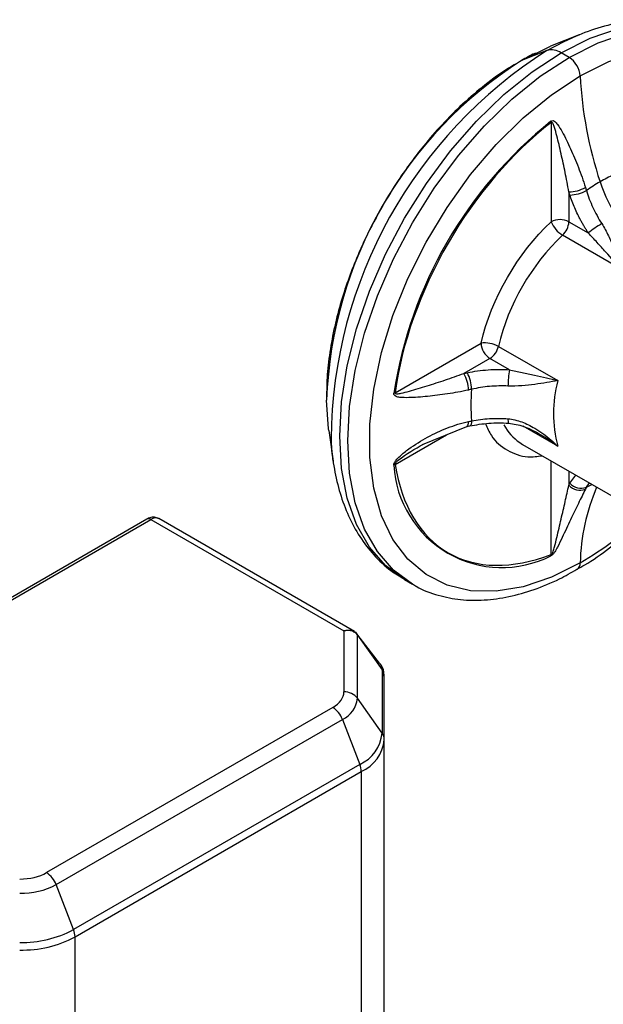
# Model space of a CAD drawing. Header units: millimetres. Extents: x 19 to 819, y 19 to 629.
# Tile 29 of 70: x 62 to 90, y 518 to 565. Entities that reach past the tile are written whole.
import ezdxf

# ---------------------------------------------------------------- set-up
doc = ezdxf.new("R2010")
doc.units = ezdxf.units.MM
doc.header["$LTSCALE"] = 3

msp = doc.modelspace()

# ---------------------------------------------------------------- linework, layer by layer
for p, q in [((87.2373, 563.7666), (88.0577, 564.2027)), ((88.7859, 564.5262), (87.4113, 563.9726)), ((87.2373, 563.7666), (86.0159, 563.2882)), ((88.3013, 563.439), (87.9191, 563.6596)), ((87.4401, 560.3183), (87.4401, 555.565)), ((88.2886, 556.9999), (88.2886, 555.565)), ((88.3372, 556.8471), (88.2886, 556.9999)), ((88.2886, 555.565), (89.22, 555.0274)), ((90.8335, 553.2813), (87.9888, 554.9235)), ((79.9667, 547.374), (84.083, 549.7502)), ((84.9129, 549.5958), (87.7576, 547.9536)), ((84.5072, 549.0154), (83.2646, 548.2981)), ((85.4385, 548.4778), (84.5072, 549.0154)), ((83.2646, 548.2981), (83.4212, 548.3324)), ((81.272, 544.9011), (83.3948, 545.7527)), ((83.3948, 545.7527), (83.5475, 545.7861)), ((87.7576, 544.8114), (86.0988, 545.769)), ((76.7875, 545.5697), (76.9955, 544.1024)), ((79.9667, 543.9445), (82.4248, 545.3635)), ((85.9356, 544.9855), (86.0683, 544.9024)), ((86.0683, 544.9024), (91.3716, 541.8409)), ((87.4401, 539.6288), (87.4401, 544.1105)), ((88.2886, 543.6207), (88.2886, 542.9472)), ((88.3372, 543.0439), (88.6251, 543.4264)), ((88.2886, 542.9472), (88.3372, 543.0439)), ((89.1284, 542.8524), (89.2745, 543.0515)), ((68.0807, 541.3246), (47.4798, 529.432)), ((47.6673, 529.4134), (68.2681, 541.306)), ((68.2681, 541.306), (77.5131, 535.9691)), ((78.0159, 535.9324), (68.6431, 541.3432)), ((80.4197, 538.4208), (80.8019, 538.2001)), ((77.5131, 535.9691), (77.5131, 533.0418)), ((79.2237, 534.4231), (78.139, 535.8236)), ((78.1626, 532.7356), (78.1626, 535.7664)), ((78.1626, 535.7664), (79.3456, 534.0933)), ((79.3456, 534.0933), (79.3456, 531.0625)), ((79.4461, 530.7563), (79.4461, 533.7871)), ((79.3456, 531.0625), (78.1626, 532.7356)), ((76.9809, 532.3001), (63.2677, 524.3837)), ((63.727, 523.8123), (77.4402, 531.7288)), ((77.4402, 531.7288), (78.2767, 529.5728)), ((79.4461, 516.8131), (79.4461, 530.7563)), ((78.2767, 529.5728), (64.5635, 521.6563)), ((64.6345, 521.3091), (78.3477, 529.2255)), ((78.3477, 529.2255), (78.3477, 515.2823)), ((64.5635, 521.6563), (63.727, 523.8123)), ((64.6345, 507.3659), (64.6345, 521.3091))]:
    msp.add_line(p, q)
at = {"flags": 128}
for points in [[(87.9191, 563.6596), (89.3036, 564.354), (90.6643, 564.827), (91.9781, 565.0705), (93.2224, 565.0802), (94.376, 564.8561), (95.4185, 564.4022)], [(88.3013, 563.439), (89.6857, 564.1334), (91.0465, 564.6064), (92.3603, 564.8498), (93.6046, 564.8596), (94.7582, 564.6354), (95.8013, 564.1813), (95.807, 564.1779)], [(88.0577, 564.2027), (88.6478, 564.4695), (88.7859, 564.5262)], [(86.0159, 563.2882), (87.3442, 563.9453), (87.4113, 563.9726)], [(88.831, 562.5499), (90.2065, 563.2353), (91.5564, 563.6907), (92.8555, 563.9075), (94.0796, 563.8817), (95.206, 563.6138), (96.2136, 563.1088), (97.0837, 562.3761), (97.8, 561.4294), (98.3493, 560.2862), (98.7213, 558.9679), (98.909, 557.499), (98.909, 555.9069), (98.7213, 554.2213), (98.4347, 552.8124)], [(80.4197, 538.4208), (80.4191, 538.4211), (79.5043, 539.0976), (78.7335, 539.9847), (78.1199, 541.0674), (77.6739, 542.327), (77.4033, 543.7421), (77.3125, 545.2884), (77.4033, 546.9395), (77.6739, 548.6671), (78.1199, 550.4417), (78.7335, 552.2328), (79.5043, 554.0099), (80.4191, 555.7426), (81.4622, 557.4011), (82.6158, 558.9571), (83.8601, 560.3841), (85.1739, 561.6575), (86.5347, 562.7556), (87.9191, 563.6596)], [(80.7955, 538.2038), (79.8865, 538.8769), (79.1157, 539.7641), (78.5021, 540.8468), (78.0561, 542.1064), (77.7854, 543.5215), (77.6947, 545.0678), (77.7854, 546.7189), (78.0561, 548.4465), (78.5021, 550.2211), (79.1157, 552.0122), (79.8865, 553.7893), (80.8013, 555.5219), (81.8444, 557.1805), (82.998, 558.7365), (84.2423, 560.1635), (85.5561, 561.4369), (86.9168, 562.535), (88.3013, 563.439)], [(88.831, 539.2202), (87.4555, 538.5348), (86.1057, 538.0794), (84.8066, 537.8626), (83.5824, 537.8884), (82.4561, 538.1563), (81.4485, 538.6613), (80.5784, 539.394), (79.862, 540.3408), (79.3127, 541.484), (78.9408, 542.8023), (78.753, 544.2711), (78.753, 545.8632), (78.9408, 547.5488), (79.3127, 549.2966), (79.862, 551.074), (80.5784, 552.8478), (81.4485, 554.5851), (82.4561, 556.2535), (83.5824, 557.8218), (84.8066, 559.2609), (86.1057, 560.5441), (87.4555, 561.6472), (88.831, 562.5499)], [(76.7875, 545.5697), (76.7773, 545.643), (76.6827, 547.0238)], [(83.395, 545.7527), (83.4141, 545.7611), (83.441, 545.7917), (83.4615, 545.8421), (83.4748, 545.9107), (83.4805, 545.9948)], [(83.6311, 546.027), (83.6256, 545.9431), (83.6126, 545.8749), (83.5927, 545.8247), (83.5665, 545.7944), (83.5485, 545.7864)], [(76.9955, 544.1024), (76.903, 545.0229), (76.8953, 545.1608)]]:
    msp.add_lwpolyline(points, dxfattribs=at)
for centre, radius, start, end in [((99.1873, 544.9471), 22.293, 122.4146, 179.45062), ((87.4659, 562.9978), 0.8021, 55.59629, 106.55981), ((96.847, 546.2629), 20.1786, 122.46346, 177.83888), ((87.6741, 562.4629), 1.1602, 4.30001, 57.27609), ((107.9711, 563.5214), 19.1647, 182.90563, 198.37536), ((100.4317, 544.1881), 20.7697, 128.76779, 171.23221), ((86.8426, 560.2233), 0.605, 9.03679, 15.20777), ((93.5919, 550.903), 7.5999, 114.51298, 120.07275), ((88.2715, 558.6764), 1.6766, 270.58564, 298.92845), ((94.2461, 549.7697), 8.9086, 120.06167, 125.06249), ((95.3501, 559.1993), 5.826, 197.16518, 237.19985), ((88.2957, 558.5669), 1.7203, 271.38097, 298.94941), ((87.8644, 554.7462), 0.9222, 62.60967, 117.39033), ((88.6633, 556.0558), 1.318, 201.86166, 239.21651), ((87.3499, 555.613), 0.94, 312.81789, 357.07459), ((92.5414, 550.9332), 5.272, 120.51014, 129.05131), ((95.4638, 547.056), 10.8523, 133.53471, 166.46529), ((84.2695, 548.4452), 1.3183, 60.78813, 98.13223), ((85.0041, 549.7922), 0.9221, 182.60548, 237.39452), ((83.9964, 549.8044), 0.9399, 302.9246, 347.18276), ((81.8047, 547.4748), 1.676, 1.06786, 29.41969), ((81.9117, 547.5086), 1.7197, 1.04692, 28.62436), ((90.6479, 547.6482), 5.275, 170.95194, 179.48804), ((93.6735, 546.3825), 6.121, 165.12728, 194.87272), ((79.7503, 547.939), 0.605, 284.7884, 290.95894), ((91.8352, 546.7835), 8.2389, 174.73165, 185.26835), ((87.3215, 546.9907), 2.4376, 208.44954, 235.34952), ((85.7723, 546.0738), 0.4025, 172.60896, 202.5784), ((79.5649, 544.4686), 0.6604, 300.96663, 307.47355), ((85.0842, 544.1871), 5.1873, 183.14645, 296.8428), ((88.8166, 543.4084), 0.701, 221.1365, 292.29164), ((88.8659, 543.4981), 0.697, 220.66032, 292.12578), ((86.1274, 549.4526), 7.2504, 294.45055, 296.80098), ((98.6067, 538.9968), 9.7783, 156.78132, 178.69104), ((80.1912, 553.8257), 16.9696, 300.60602, 313.93084), ((68.1583, 541.1527), 0.1886, 54.38242, 114.30712), ((68.488, 540.9974), 0.379, 65.84324, 125.46722), ((86.8748, 539.7028), 0.5701, 345.36302, 352.54077), ((88.4664, 539.2033), 0.365, 306.67176, 2.65526), ((78.7957, 534.0774), 0.5502, 1.65216, 38.91965), ((78.9166, 533.7829), 0.5295, 0.44941, 35.88525), ((77.5367, 532.2499), 0.7923, 37.81327, 91.70553), ((76.9282, 532.8587), 1.2405, 294.37466, 354.3052), ((76.3601, 531.3308), 1.1511, 20.22711, 57.36203), ((77.5192, 531.2446), 1.8355, 294.37466, 354.3052), ((77.5694, 530.9435), 1.886, 294.37466, 354.3052), ((78.9166, 530.7522), 0.5295, 0.44941, 35.88525), ((77.3715, 529.2067), 0.9764, 1.10815, 22.02116), ((62.6469, 523.4144), 1.1511, 20.22711, 57.36203), ((62.054, 526.9535), 3.5589, 268.8559, 298.04024), ((62.088, 526.3041), 5.2659, 268.8559, 298.04024), ((62.0909, 526.0848), 5.4109, 268.8559, 298.04024), ((63.6583, 521.2902), 0.9764, 1.10815, 22.02116)]:
    msp.add_arc(centre, radius, start, end)
for points, knots in [([(95.4233, 564.3723), (95.3206, 564.4396), (94.8859, 564.7243), (94.0276, 565.0159), (92.88, 565.2372), (91.6905, 565.2505), (90.4614, 565.0734), (89.2307, 564.7302), (88.4162, 564.3613), (88.0196, 564.1817)], [0, 0, 0, 0, 0.0508095, 0.2149989, 0.369796, 0.5271655, 0.6867677, 0.8474873, 1, 1, 1, 1]), ([(86.6828, 563.6402), (86.6444, 563.624), (86.3976, 563.52), (86.1546, 563.366), (85.9494, 563.236)], [0, 0, 0, 0, 0.15562149, 1, 1, 1, 1]), ([(85.7679, 563.132), (85.6441, 563.0628), (85.1352, 562.7786), (84.2708, 562.1351), (83.2045, 561.2317), (82.2209, 560.2443), (81.3983, 559.2969), (80.7039, 558.3968), (80.0402, 557.4548), (79.616, 556.7495), (79.3728, 556.3452)], [0, 0, 0, 0, 0.05070666, 0.20844287, 0.36262469, 0.50997694, 0.65063176, 0.75192766, 0.85781587, 1, 1, 1, 1]), ([(87.4264, 560.382), (87.4611, 560.4086), (87.4978, 560.4149), (87.5608, 560.403), (87.5886, 560.387), (87.6645, 560.3302), (87.7075, 560.2792), (87.8295, 560.1172), (87.9005, 559.9954), (88.1089, 559.6162), (88.2401, 559.3411), (88.4972, 558.7728), (88.6226, 558.478), (88.8633, 557.8643), (88.9789, 557.5455), (89.0825, 557.209)], [0, 0, 0, 0, 0.03125, 0.03125, 0.0625, 0.0625, 0.125, 0.125, 0.25, 0.25, 0.5, 0.5, 0.75, 0.75, 1, 1, 1, 1]), ([(87.4401, 560.3183), (85.5703, 558.881), (83.8443, 556.86), (81.1639, 552.2175), (80.2766, 549.7121), (79.9667, 547.374)], [0, 0, 0, 0, 0.5, 0.5, 1, 1, 1, 1]), ([(88.2886, 556.9999), (88.2339, 557.317), (88.1737, 557.6256), (88.049, 558.2321), (87.9845, 558.53), (87.8526, 559.1166), (87.7855, 559.4067), (87.6793, 559.8201), (87.6432, 559.955), (87.5813, 560.1432), (87.5595, 560.2039), (87.5213, 560.2793), (87.5073, 560.3024), (87.4757, 560.3309), (87.4574, 560.335), (87.4401, 560.3183)], [0, 0, 0, 0, 0.25, 0.25, 0.5, 0.5, 0.75, 0.75, 0.875, 0.875, 0.9375, 0.9375, 0.96875, 0.96875, 1, 1, 1, 1]), ([(89.22, 555.0274), (89.1886, 555.0751), (89.1261, 555.1704), (89.0362, 555.3164), (88.9495, 555.4641), (88.8662, 555.6138), (88.7863, 555.7654), (88.6848, 555.9689), (88.5678, 556.2255), (88.442, 556.5359), (88.3722, 556.7432), (88.3372, 556.8471)], [0, 0, 0, 0, 0.0837571, 0.1672886, 0.2507231, 0.3341894, 0.4178162, 0.5017318, 0.6679221, 0.8336763, 1, 1, 1, 1]), ([(89.1284, 557.0616), (89.2116, 556.788), (89.3151, 556.5184), (89.5612, 555.9873), (89.7054, 555.724), (89.8649, 555.4753)], [0, 0, 0, 0, 0.5, 0.5, 1, 1, 1, 1]), ([(79.3728, 556.3452), (79.0878, 555.8258), (78.6869, 555.0952), (78.1834, 553.9829), (77.7963, 553.0259), (77.4097, 551.8826), (77.0871, 550.691), (76.8469, 549.4642), (76.6964, 548.2528), (76.6856, 547.4779), (76.6803, 547.0992)], [0, 0, 0, 0, 0.1721584, 0.2421885, 0.3578748, 0.4771421, 0.6042413, 0.7359248, 0.8709843, 1, 1, 1, 1]), ([(89.8649, 555.4753), (89.9867, 555.2853), (90.089, 555.0918), (90.2754, 554.705), (90.3588, 554.5119), (90.587, 553.9551), (90.7141, 553.604), (90.8335, 553.2813)], [0, 0, 0, 0, 0.25, 0.25, 0.5, 0.5, 1, 1, 1, 1]), ([(90.8335, 553.2813), (90.5762, 553.5452), (90.317, 553.8254), (89.9169, 554.2667), (89.78, 554.4192), (89.5038, 554.7243), (89.3649, 554.8767), (89.22, 555.0274)], [0, 0, 0, 0, 0.5, 0.5, 0.75, 0.75, 1, 1, 1, 1]), ([(79.9667, 547.374), (79.961, 547.3508), (79.9731, 547.3373), (80.0127, 547.324), (80.0391, 547.3232), (80.1231, 547.3274), (80.1859, 547.3387), (80.3787, 547.3787), (80.5143, 547.415), (80.9264, 547.5298), (81.2108, 547.6166), (81.7865, 547.7962), (82.0774, 547.8894), (82.6657, 548.085), (82.9631, 548.1871), (83.2646, 548.2981)], [0, 0, 0, 0, 0.03125, 0.03125, 0.0625, 0.0625, 0.125, 0.125, 0.25, 0.25, 0.5, 0.5, 0.75, 0.75, 1, 1, 1, 1]), ([(83.4212, 548.3324), (83.7433, 548.4019), (84.0809, 548.4495), (84.7562, 548.4979), (85.0962, 548.4996), (85.4385, 548.4778)], [0, 0, 0, 0, 0.5, 0.5, 1, 1, 1, 1]), ([(85.4385, 548.4778), (85.6415, 548.4276), (85.843, 548.3836), (86.2453, 548.2969), (86.4458, 548.2546), (87.028, 548.1288), (87.4004, 548.0445), (87.7576, 547.9536)], [0, 0, 0, 0, 0.25, 0.25, 0.5, 0.5, 1, 1, 1, 1]), ([(85.3731, 547.6953), (85.0775, 547.7091), (84.7838, 547.7026), (84.2007, 547.6507), (83.9092, 547.6046), (83.6311, 547.54)], [0, 0, 0, 0, 0.5, 0.5, 1, 1, 1, 1]), ([(87.7576, 547.9536), (87.4184, 547.8956), (87.0507, 547.8302), (86.4545, 547.7493), (86.2455, 547.7249), (85.8173, 547.693), (85.5985, 547.6848), (85.3731, 547.6953)], [0, 0, 0, 0, 0.5, 0.5, 0.75, 0.75, 1, 1, 1, 1]), ([(83.4805, 547.506), (83.1378, 547.4276), (82.8038, 547.3683), (82.1512, 547.2699), (81.8325, 547.2309), (81.2099, 547.1694), (80.9066, 547.1455), (80.4729, 547.1367), (80.3312, 547.1374), (80.131, 547.1625), (80.0661, 547.1743), (79.9795, 547.2122), (79.9523, 547.2283), (79.9115, 547.2768), (79.899, 547.3109), (79.9047, 547.354)], [0, 0, 0, 0, 0.25, 0.25, 0.5, 0.5, 0.75, 0.75, 0.875, 0.875, 0.9375, 0.9375, 0.96875, 0.96875, 1, 1, 1, 1]), ([(79.9047, 543.9024), (79.899, 543.939), (79.9119, 543.9838), (79.9537, 544.0661), (79.9814, 544.1051), (80.0686, 544.2142), (80.1342, 544.2796), (80.3355, 544.4662), (80.4765, 544.5766), (80.9091, 544.8919), (81.213, 545.0793), (81.8336, 545.415), (82.1515, 545.5631), (82.8034, 545.8157), (83.1373, 545.9202), (83.4805, 545.9948)], [0, 0, 0, 0, 0.03125, 0.03125, 0.0625, 0.0625, 0.125, 0.125, 0.25, 0.25, 0.5, 0.5, 0.75, 0.75, 1, 1, 1, 1]), ([(83.5475, 545.7861), (83.8479, 545.8395), (84.4511, 545.9467), (85.0832, 545.9284), (85.4005, 545.9193)], [0, 0, 0, 0, 0.4979632, 1, 1, 1, 1]), ([(83.6311, 546.027), (83.9096, 546.0827), (84.1948, 546.1185), (84.7779, 546.1518), (85.078, 546.1487), (85.3731, 546.1256)], [0, 0, 0, 0, 0.5, 0.5, 1, 1, 1, 1]), ([(84.2946, 545.8923), (84.3804, 545.6934), (84.6214, 545.135), (85.3184, 544.5835), (86.1604, 544.2525), (86.7834, 544.3268), (87.0171, 544.3547)], [0, 0, 0, 0, 0.1754392, 0.4925285, 0.8096178, 1, 1, 1, 1]), ([(85.3731, 546.1256), (85.5985, 546.1079), (85.8173, 546.0531), (86.2455, 545.8951), (86.4545, 545.7912), (87.0507, 545.4371), (87.4184, 545.1419), (87.7576, 544.8114)], [0, 0, 0, 0, 0.25, 0.25, 0.5, 0.5, 1, 1, 1, 1]), ([(85.4005, 545.9193), (85.6443, 545.8802), (86.1503, 545.799), (86.5892, 545.5596), (86.8166, 545.4356)], [0, 0, 0, 0, 0.4818845, 1, 1, 1, 1]), ([(86.7915, 545.441), (86.8452, 545.4129), (87.1903, 545.2328), (87.4979, 545.0043), (87.7576, 544.8114)], [0, 0, 0, 0, 0.1556805, 1, 1, 1, 1]), ([(76.9001, 545.2208), (76.9016, 545.1273), (76.9102, 544.6046), (77.043, 543.7063), (77.3095, 542.5409), (77.7164, 541.4575), (78.2541, 540.4632), (78.9355, 539.5842), (79.6555, 538.8928), (80.194, 538.5793), (80.4149, 538.4507)], [0, 0, 0, 0, 0.0308244, 0.1723445, 0.315034, 0.4586823, 0.6032268, 0.7489968, 0.8970582, 1, 1, 1, 1]), ([(79.9667, 543.9445), (79.9661, 543.9471), (79.9648, 543.9523), (79.9659, 543.9621), (79.9692, 543.9729), (79.9774, 543.9901), (80.0217, 544.0536), (80.4569, 544.4293), (80.9137, 544.684), (81.3224, 544.9118)], [0, 0, 0, 0, 0.0061443, 0.0122534, 0.0187713, 0.0260679, 0.0439417, 0.144675, 1, 1, 1, 1]), ([(79.9667, 543.9445), (80.2766, 541.9643), (81.1639, 540.4833), (83.8443, 538.9355), (85.5703, 538.9073), (87.4401, 539.6288)], [0, 0, 0, 0, 0.5, 0.5, 1, 1, 1, 1]), ([(87.4401, 539.6288), (87.4573, 539.6321), (87.4751, 539.6538), (87.5064, 539.7103), (87.5203, 539.744), (87.5586, 539.8482), (87.5803, 539.9219), (87.642, 540.1437), (87.6783, 540.2937), (87.7849, 540.74), (87.852, 541.0346), (87.9843, 541.6093), (88.049, 541.8887), (88.1738, 542.4309), (88.234, 542.6937), (88.2886, 542.9472)], [0, 0, 0, 0, 0.03125, 0.03125, 0.0625, 0.0625, 0.125, 0.125, 0.25, 0.25, 0.5, 0.5, 0.75, 0.75, 1, 1, 1, 1]), ([(89.0825, 542.7597), (88.979, 542.5471), (88.8634, 542.3165), (88.6224, 541.826), (88.4968, 541.566), (88.2388, 541.0185), (88.1078, 540.7318), (87.8987, 540.2856), (87.8272, 540.1338), (87.7054, 539.9025), (87.6627, 539.8246), (87.5866, 539.7094), (87.5591, 539.6711), (87.4967, 539.6021), (87.4609, 539.572), (87.4264, 539.5587)], [0, 0, 0, 0, 0.25, 0.25, 0.5, 0.5, 0.75, 0.75, 0.875, 0.875, 0.9375, 0.9375, 0.96875, 0.96875, 1, 1, 1, 1]), ([(88.6758, 538.9223), (88.8004, 538.9894), (89.3246, 539.2716), (90.2324, 539.921), (91.2978, 540.7686), (91.9443, 541.4017), (92.2238, 541.6752)], [0, 0, 0, 0, 0.1022646, 0.4302378, 0.7537719, 1, 1, 1, 1]), ([(68.6375, 541.3355), (68.6055, 541.3553), (68.5105, 541.4141), (68.3162, 541.4165), (68.1608, 541.3771), (68.0896, 541.3277), (68.0817, 541.3222)], [0, 0, 0, 0, 0.189854, 0.5640362, 0.9515959, 1, 1, 1, 1]), ([(80.804, 538.218), (80.8624, 538.1783), (81.2333, 537.9257), (82.0049, 537.6582), (83.0961, 537.4333), (84.2343, 537.4163), (85.4145, 537.5782), (86.6214, 537.9255), (87.714, 538.369), (88.3975, 538.7622), (88.6758, 538.9223)], [0, 0, 0, 0, 0.0284743, 0.1809376, 0.3241259, 0.4681791, 0.6127193, 0.7571879, 0.9011404, 1, 1, 1, 1]), ([(77.5131, 535.9691), (77.5738, 535.9819), (77.6952, 536.0076), (77.869, 535.9979), (77.9582, 535.9587), (78.0031, 535.9389)], [0, 0, 0, 0, 0.33156574, 0.66297446, 1, 1, 1, 1]), ([(78.0327, 535.8895), (77.984, 535.9167), (77.8846, 535.9722), (77.7036, 535.9958), (77.5766, 535.978), (77.5131, 535.9691)], [0, 0, 0, 0, 0.3241478, 0.6619939, 1, 1, 1, 1]), ([(78.0031, 535.9389), (78.0044, 535.9385), (78.0502, 535.9222), (78.075, 535.888), (78.0992, 535.8548)], [0, 0, 0, 0, 0.0276336, 1, 1, 1, 1]), ([(78.1626, 535.7664), (78.1289, 535.8122), (78.0921, 535.8621), (78.0372, 535.8874), (78.0327, 535.8895)], [0, 0, 0, 0, 0.9185592, 1, 1, 1, 1]), ([(78.1626, 535.7664), (78.1606, 535.7762), (78.1566, 535.7957), (78.1429, 535.8201), (78.1243, 535.8407), (78.1076, 535.85), (78.0992, 535.8548)], [0, 0, 0, 0, 0.2526271, 0.5, 0.7473729, 1, 1, 1, 1]), ([(79.4269, 533.7947), (79.4292, 533.861), (79.4365, 534.0722), (79.3433, 534.3043), (79.2251, 534.4125), (79.2135, 534.4231)], [0, 0, 0, 0, 0.29166147, 0.9300137, 1, 1, 1, 1])]:
    msp.add_open_spline(points, degree=3, knots=knots)
for points in [[(89.0825, 557.209), (89.0976, 557.1599), (89.1129, 557.1107), (89.1284, 557.0616)], [(84.083, 549.7502), (84.5757, 551.8899), (85.8335, 554.0686), (87.4401, 555.565)], [(83.6311, 547.54), (83.5808, 547.5288), (83.5306, 547.5175), (83.4805, 547.506)], [(83.4805, 545.9948), (83.5306, 546.0057), (83.5808, 546.0164), (83.6311, 546.027)], [(89.1284, 542.8524), (89.1129, 542.8217), (89.0976, 542.7908), (89.0825, 542.7597)], [(76.9809, 532.3001), (77.3216, 532.4968), (77.5131, 532.7637), (77.5131, 533.0418)], [(61.9829, 524.0764), (62.4648, 524.0764), (62.927, 524.187), (63.2677, 524.3837)]]:
    msp.add_open_spline(points, degree=3)

doc.saveas('drawing.dxf')
